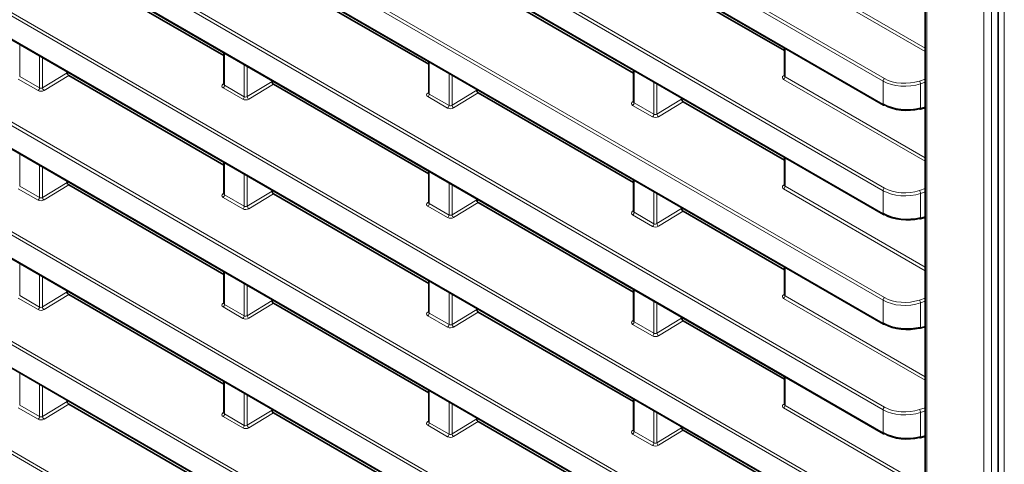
# Model space of a CAD drawing. Header units: millimetres. Extents: x 0 to 1118, y 0 to 864.
# Tile 26 of 256: x 154 to 177, y 154 to 165. Entities that reach past the tile are written whole.
import ezdxf

# ---------------------------------------------------------------- set-up
doc = ezdxf.new("R2010")
doc.units = ezdxf.units.MM

msp = doc.modelspace()

# ---------------------------------------------------------------- linework, layer by layer
at = {"color": 7, "linetype": 'Continuous', "lineweight": 18}
for p, q in [((174.4661, 163.3848), (75.4639, 220.5375)), ((75.4978, 220.5979), (174.4999, 163.4451)), ((75.4639, 220.0033), (174.4661, 162.8506)), ((75.4978, 218.0462), (174.4999, 160.8934)), ((174.4661, 160.8331), (75.4639, 217.9859)), ((75.4639, 217.4516), (174.4661, 160.2989)), ((75.4978, 215.4945), (174.4999, 158.3417)), ((174.4661, 158.2814), (75.4639, 215.4342)), ((75.4639, 214.8999), (174.4661, 157.7472)), ((75.4978, 212.9428), (174.4999, 155.7901)), ((174.4661, 155.7297), (75.4639, 212.8825)), ((75.4639, 212.3482), (174.4661, 155.1955)), ((174.4661, 153.1781), (75.4639, 210.3308)), ((75.4978, 210.3911), (174.4999, 153.2384)), ((75.4639, 209.7965), (174.4661, 152.6438)), ((174.4661, 150.6264), (75.4639, 207.7791)), ((75.4978, 207.8394), (174.4999, 150.6867)), ((75.4639, 207.2449), (174.4661, 150.0921)), ((174.4661, 148.0747), (75.4639, 205.2274)), ((75.4978, 205.2877), (174.4999, 148.135)), ((75.4639, 204.6932), (174.4661, 147.5404)), ((174.4661, 145.523), (75.4639, 202.6757)), ((75.4978, 202.736), (174.4999, 145.5833)), ((75.4639, 202.1415), (174.4661, 144.9887)), ((174.4661, 142.9713), (75.4639, 200.124)), ((75.4978, 200.1843), (174.4999, 143.0316)), ((176.8152, 106.2978), (176.8152, 171.295)), ((176.9904, 171.2941), (176.9904, 106.2969)), ((177.2909, 106.6767), (177.2909, 170.1627)), ((175.4868, 168.2738), (175.4868, 110.8527)), ((175.4502, 164.0718), (172.1476, 165.9784)), ((172.1815, 166.0387), (175.4502, 164.1517)), ((154.3447, 164.2427), (154.3447, 163.492)), ((172.1815, 164.1526), (172.1815, 163.487)), ((154.8055, 163.2259), (154.8055, 163.9767)), ((154.8756, 163.9362), (154.8756, 163.2291)), ((159.1177, 164.0391), (159.1177, 163.2883)), ((159.5785, 163.0222), (159.5785, 163.773)), ((159.6486, 163.7326), (159.6486, 163.0254)), ((163.8906, 163.8354), (163.8906, 163.0846)), ((168.6636, 163.6317), (168.6636, 162.8809)), ((154.7717, 163.1656), (154.3109, 163.4316)), ((154.3447, 163.492), (154.8055, 163.2259)), ((154.8756, 163.2291), (155.4518, 163.5788)), ((155.4871, 163.5176), (154.9119, 163.1684)), ((164.3515, 162.8185), (164.3515, 163.5693)), ((164.4216, 163.5289), (164.4216, 162.8217)), ((172.1464, 163.5111), (172.1668, 163.5243)), ((175.4502, 161.5202), (172.1476, 163.4267)), ((172.1815, 163.487), (175.4502, 161.6)), ((174.4661, 162.8506), (174.4661, 163.3848)), ((175.3127, 163.3881), (175.4502, 163.4337)), ((159.0826, 163.3124), (159.103, 163.3256)), ((159.5447, 162.9619), (159.0838, 163.228)), ((159.1177, 163.2883), (159.5785, 163.0222)), ((159.6486, 163.0254), (160.2248, 163.3751)), ((160.2601, 163.3139), (159.6849, 162.9647)), ((164.4216, 162.8217), (164.9978, 163.1715)), ((169.1244, 162.6149), (169.1244, 163.3656)), ((169.1945, 163.3252), (169.1945, 162.618)), ((175.4502, 163.3601), (175.3369, 163.3224)), ((175.3369, 163.3224), (175.3369, 162.7537)), ((163.8556, 163.1087), (163.876, 163.1219)), ((164.3177, 162.7582), (163.8568, 163.0243)), ((163.8906, 163.0846), (164.3515, 162.8185)), ((165.0331, 163.1102), (164.4578, 162.761)), ((168.6286, 162.905), (168.649, 162.9182)), ((169.1945, 162.618), (169.7707, 162.9678)), ((169.0906, 162.5545), (168.6298, 162.8206)), ((168.6636, 162.8809), (169.1244, 162.6149)), ((169.8061, 162.9065), (169.2308, 162.5573)), ((175.3369, 162.7537), (175.4502, 162.7827)), ((154.3447, 161.6911), (154.3447, 160.9403)), ((172.1815, 161.6009), (172.1815, 160.9353)), ((154.8055, 160.6742), (154.8055, 161.425)), ((154.8756, 161.3846), (154.8756, 160.6774)), ((159.1177, 161.4874), (159.1177, 160.7366)), ((159.5785, 160.4705), (159.5785, 161.2213)), ((159.6486, 161.1809), (159.6486, 160.4737)), ((163.8906, 161.2837), (163.8906, 160.5329)), ((154.7717, 160.6139), (154.3109, 160.88)), ((154.3447, 160.9403), (154.8055, 160.6742)), ((154.8756, 160.6774), (155.4518, 161.0271)), ((155.4871, 160.9659), (154.9119, 160.6167)), ((164.3515, 160.2669), (164.3515, 161.0176)), ((164.4216, 160.9772), (164.4216, 160.27)), ((168.6636, 161.08), (168.6636, 160.3292)), ((172.1464, 160.9594), (172.1668, 160.9726)), ((175.4502, 158.9685), (172.1476, 160.875)), ((172.1815, 160.9353), (175.4502, 159.0483)), ((175.3127, 160.8364), (175.4502, 160.882)), ((159.0826, 160.7607), (159.103, 160.7739)), ((159.5447, 160.4102), (159.0838, 160.6763)), ((159.1177, 160.7366), (159.5785, 160.4705)), ((159.6486, 160.4737), (160.2248, 160.8235)), ((160.2601, 160.7622), (159.6849, 160.413)), ((169.1244, 160.0632), (169.1244, 160.814)), ((169.1945, 160.7735), (169.1945, 160.0663)), ((174.4661, 160.2989), (174.4661, 160.8331)), ((175.4502, 160.8084), (175.3369, 160.7708)), ((175.3369, 160.7708), (175.3369, 160.202)), ((163.8556, 160.557), (163.876, 160.5702)), ((164.3177, 160.2065), (163.8568, 160.4726)), ((163.8906, 160.5329), (164.3515, 160.2669)), ((164.4216, 160.27), (164.9978, 160.6198)), ((165.0331, 160.5585), (164.4578, 160.2093)), ((169.1945, 160.0663), (169.7707, 160.4161)), ((168.6286, 160.3533), (168.649, 160.3666)), ((169.0906, 160.0029), (168.6298, 160.2689)), ((168.6636, 160.3292), (169.1244, 160.0632)), ((169.8061, 160.3548), (169.2308, 160.0057)), ((175.3369, 160.202), (175.4502, 160.231)), ((154.3447, 159.1394), (154.3447, 158.3886)), ((172.1815, 159.0492), (172.1815, 158.3836)), ((154.8055, 158.1225), (154.8055, 158.8733)), ((154.8756, 158.8329), (154.8756, 158.1257)), ((159.1177, 158.9357), (159.1177, 158.1849)), ((159.5785, 157.9188), (159.5785, 158.6696)), ((159.6486, 158.6292), (159.6486, 157.922)), ((163.8906, 158.732), (163.8906, 157.9812)), ((154.3447, 158.3886), (154.8055, 158.1225)), ((154.8756, 158.1257), (155.4518, 158.4755)), ((155.4871, 158.4142), (154.9119, 158.065)), ((164.3515, 157.7152), (164.3515, 158.466)), ((164.4216, 158.4255), (164.4216, 157.7183)), ((168.6636, 158.5283), (168.6636, 157.7775)), ((172.1464, 158.4077), (172.1668, 158.4209)), ((172.1815, 158.3836), (175.4502, 156.4966)), ((175.3127, 158.2847), (175.4502, 158.3304)), ((154.7717, 158.0622), (154.3109, 158.3283)), ((159.0826, 158.209), (159.103, 158.2222)), ((159.5447, 157.8585), (159.0838, 158.1246)), ((159.1177, 158.1849), (159.5785, 157.9188)), ((159.6486, 157.922), (160.2248, 158.2718)), ((160.2601, 158.2105), (159.6849, 157.8613)), ((169.1244, 157.5115), (169.1244, 158.2623)), ((169.1945, 158.2218), (169.1945, 157.5146)), ((175.4502, 156.4168), (172.1476, 158.3233)), ((174.4661, 157.7472), (174.4661, 158.2814)), ((175.4502, 158.2567), (175.3369, 158.2191)), ((175.3369, 158.2191), (175.3369, 157.6503)), ((163.8556, 158.0053), (163.876, 158.0186)), ((164.3177, 157.6549), (163.8568, 157.9209)), ((163.8906, 157.9812), (164.3515, 157.7152)), ((164.4216, 157.7183), (164.9978, 158.0681)), ((165.0331, 158.0068), (164.4578, 157.6576)), ((168.6286, 157.8016), (168.649, 157.8149)), ((169.0906, 157.4512), (168.6298, 157.7172)), ((168.6636, 157.7775), (169.1244, 157.5115)), ((169.1945, 157.5146), (169.7707, 157.8644)), ((169.8061, 157.8032), (169.2308, 157.454)), ((175.3369, 157.6503), (175.4502, 157.6793)), ((154.3447, 156.5877), (154.3447, 155.8369)), ((172.1815, 156.4975), (172.1815, 155.8319)), ((154.8055, 155.5708), (154.8055, 156.3216)), ((154.8756, 156.2812), (154.8756, 155.574)), ((159.1177, 156.384), (159.1177, 155.6332)), ((159.5785, 155.3672), (159.5785, 156.1179)), ((159.6486, 156.0775), (159.6486, 155.3703)), ((163.8906, 156.1803), (163.8906, 155.4295)), ((154.3447, 155.8369), (154.8055, 155.5708)), ((154.8756, 155.574), (155.4518, 155.9238)), ((155.4871, 155.8625), (154.9119, 155.5133)), ((164.3515, 155.1635), (164.3515, 155.9143)), ((164.4216, 155.8738), (164.4216, 155.1666)), ((168.6636, 155.9766), (168.6636, 155.2258)), ((172.1464, 155.856), (172.1668, 155.8693)), ((172.1815, 155.8319), (175.4502, 153.9449)), ((154.7717, 155.5105), (154.3109, 155.7766)), ((159.0826, 155.6573), (159.103, 155.6706)), ((159.1177, 155.6332), (159.5785, 155.3672)), ((159.6486, 155.3703), (160.2248, 155.7201)), ((160.2601, 155.6588), (159.6849, 155.3096)), ((169.1244, 154.9598), (169.1244, 155.7106)), ((169.1945, 155.6701), (169.1945, 154.9629)), ((175.4502, 153.8651), (172.1476, 155.7716)), ((174.4661, 155.1955), (174.4661, 155.7297)), ((175.3127, 155.733), (175.4502, 155.7787)), ((175.4502, 155.705), (175.3369, 155.6674)), ((175.3369, 155.6674), (175.3369, 155.0986)), ((159.5447, 155.3068), (159.0838, 155.5729)), ((163.8556, 155.4536), (163.876, 155.4669)), ((164.3177, 155.1032), (163.8568, 155.3692)), ((163.8906, 155.4295), (164.3515, 155.1635)), ((164.4216, 155.1666), (164.9978, 155.5164)), ((165.0331, 155.4552), (164.4578, 155.106)), ((168.6286, 155.2499), (168.649, 155.2632)), ((169.0906, 154.8995), (168.6298, 155.1655)), ((168.6636, 155.2258), (169.1244, 154.9598)), ((169.1945, 154.9629), (169.7707, 155.3127)), ((169.8061, 155.2515), (169.2308, 154.9023)), ((175.3369, 155.0986), (175.4502, 155.1277))]:
    msp.add_line(p, q, dxfattribs=at)
at = {"color": 7, "linetype": 'Continuous', "lineweight": 35}
for p, q in [((75.4743, 219.9804), (174.4764, 162.8277)), ((75.4743, 217.4287), (174.4764, 160.276)), ((75.4743, 214.877), (174.4764, 157.7243)), ((75.4743, 212.3253), (174.4764, 155.1726)), ((75.4743, 209.7737), (174.4764, 152.6209)), ((75.4743, 207.222), (174.4764, 150.0692)), ((75.4743, 204.6703), (174.4764, 147.5175)), ((75.4743, 202.1186), (174.4764, 144.9659)), ((177.1445, 170.3668), (177.1445, 106.8808)), ((175.4502, 168.3248), (175.4502, 110.9038)), ((155.4871, 166.0693), (159.103, 163.9819)), ((160.2601, 165.8656), (163.876, 163.7782)), ((165.0331, 165.6619), (168.649, 163.5745)), ((169.8061, 165.4582), (172.1668, 164.0954)), ((172.1668, 164.161), (172.1668, 163.5084)), ((159.103, 164.0475), (159.103, 163.3097)), ((163.876, 163.8438), (163.876, 163.106)), ((168.649, 163.6401), (168.649, 162.9023)), ((155.4518, 163.5788), (155.4518, 163.6036)), ((155.4871, 163.5176), (159.103, 161.4302)), ((160.2248, 163.3751), (160.2248, 163.3999)), ((160.2601, 163.3139), (163.876, 161.2265)), ((164.9978, 163.1715), (164.9978, 163.1962)), ((165.0331, 163.1102), (168.649, 161.0228)), ((169.7707, 162.9678), (169.7707, 162.9926)), ((169.8061, 162.9065), (172.1668, 161.5437)), ((175.3266, 162.731), (175.4502, 162.7626)), ((172.1668, 161.6093), (172.1668, 160.9567)), ((159.103, 161.4958), (159.103, 160.758)), ((163.876, 161.2921), (163.876, 160.5543)), ((168.649, 161.0884), (168.649, 160.3507)), ((155.4518, 161.0271), (155.4518, 161.0519)), ((155.4871, 160.9659), (159.103, 158.8785)), ((160.2248, 160.8235), (160.2248, 160.8482)), ((160.2601, 160.7622), (163.876, 158.6748)), ((164.9978, 160.6198), (164.9978, 160.6446)), ((165.0331, 160.5585), (168.649, 158.4711)), ((169.7707, 160.4161), (169.7707, 160.4409)), ((169.8061, 160.3548), (172.1668, 158.992)), ((175.3266, 160.1793), (175.4502, 160.2109)), ((172.1668, 159.0576), (172.1668, 158.405)), ((159.103, 158.9441), (159.103, 158.2063)), ((163.876, 158.7404), (163.876, 158.0027)), ((155.4518, 158.4755), (155.4518, 158.5002)), ((155.4871, 158.4142), (159.103, 156.3268)), ((168.649, 158.5368), (168.649, 157.799)), ((160.2248, 158.2718), (160.2248, 158.2966)), ((160.2601, 158.2105), (163.876, 156.1231)), ((164.9978, 158.0681), (164.9978, 158.0929)), ((165.0331, 158.0068), (168.649, 155.9194)), ((169.7707, 157.8644), (169.7707, 157.8892)), ((169.8061, 157.8032), (172.1668, 156.4403)), ((175.3266, 157.6276), (175.4502, 157.6593)), ((172.1668, 156.5059), (172.1668, 155.8534)), ((159.103, 156.3924), (159.103, 155.6547)), ((163.876, 156.1888), (163.876, 155.451)), ((155.4518, 155.9238), (155.4518, 155.9485)), ((155.4871, 155.8625), (159.103, 153.7751)), ((168.649, 155.9851), (168.649, 155.2473)), ((160.2248, 155.7201), (160.2248, 155.7449)), ((160.2601, 155.6588), (163.876, 153.5714)), ((164.9978, 155.5164), (164.9978, 155.5412)), ((165.0331, 155.4552), (168.649, 153.3678)), ((169.7707, 155.3127), (169.7707, 155.3375)), ((169.8061, 155.2515), (172.1668, 153.8886)), ((175.3266, 155.0759), (175.4502, 155.1076))]:
    msp.add_line(p, q, dxfattribs=at)
at = {"color": 7, "linetype": 'Continuous', "lineweight": 18}
for centre, radius, start, end in [((172.1619, 163.5344), 0.028, 236.4259, 280.59619), ((172.1042, 163.4906), 0.0773, 304.1588, 357.2848), ((174.5433, 163.3812), 0.0773, 124.1588, 177.2848), ((175.2157, 163.3149), 0.1215, 3.53955, 37.01361), ((154.7283, 163.2296), 0.0773, 304.1588, 357.2848), ((154.9566, 163.2363), 0.0813, 185.10775, 236.65068), ((159.0981, 163.3357), 0.028, 236.4259, 280.59619), ((159.0404, 163.2919), 0.0773, 304.1588, 357.2848), ((159.5013, 163.0259), 0.0773, 304.1588, 357.2848), ((159.7296, 163.0326), 0.0813, 185.10775, 236.65068), ((163.8711, 163.132), 0.028, 236.4259, 280.59619), ((163.8134, 163.0882), 0.0773, 304.1588, 357.2848), ((164.2743, 162.8222), 0.0773, 304.1588, 357.2848), ((164.5025, 162.8289), 0.0813, 185.10775, 236.65068), ((168.6441, 162.9284), 0.028, 236.4259, 280.59619), ((168.5864, 162.8846), 0.0773, 304.1588, 357.2848), ((174.4907, 162.8479), 0.0248, 173.85662, 234.8312), ((175.3142, 162.7503), 0.023, 302.75914, 8.48374), ((169.0472, 162.6185), 0.0773, 304.1588, 357.2848), ((169.2755, 162.6252), 0.0813, 185.10775, 236.65068), ((172.1619, 160.9827), 0.028, 236.4259, 280.59619), ((172.1042, 160.9389), 0.0773, 304.1588, 357.2848), ((174.5433, 160.8295), 0.0773, 124.1588, 177.2848), ((154.7283, 160.6779), 0.0773, 304.1588, 357.2848), ((154.9566, 160.6846), 0.0813, 185.10775, 236.65068), ((159.0981, 160.784), 0.028, 236.4259, 280.59619), ((159.0404, 160.7402), 0.0773, 304.1588, 357.2848), ((175.2157, 160.7633), 0.1215, 3.53955, 37.01361), ((159.5013, 160.4742), 0.0773, 304.1588, 357.2848), ((159.7296, 160.4809), 0.0813, 185.10775, 236.65068), ((163.8711, 160.5804), 0.028, 236.4259, 280.59619), ((163.8134, 160.5366), 0.0773, 304.1588, 357.2848), ((164.2743, 160.2705), 0.0773, 304.1588, 357.2848), ((164.5025, 160.2772), 0.0813, 185.10775, 236.65068), ((168.6441, 160.3767), 0.028, 236.4259, 280.59619), ((168.5864, 160.3329), 0.0773, 304.1588, 357.2848), ((174.4907, 160.2962), 0.0248, 173.85662, 234.8312), ((175.3142, 160.1986), 0.023, 302.75914, 8.48374), ((169.0472, 160.0668), 0.0773, 304.1588, 357.2848), ((169.2755, 160.0735), 0.0813, 185.10775, 236.65068), ((172.1619, 158.4311), 0.028, 236.4259, 280.59619), ((172.1042, 158.3873), 0.0773, 304.1588, 357.2848), ((174.5433, 158.2778), 0.0773, 124.1588, 177.2848), ((154.7283, 158.1262), 0.0773, 304.1588, 357.2848), ((154.9566, 158.1329), 0.0813, 185.10775, 236.65068), ((159.0981, 158.2324), 0.028, 236.4259, 280.59619), ((159.0404, 158.1885), 0.0773, 304.1588, 357.2848), ((175.2157, 158.2116), 0.1215, 3.53955, 37.01361), ((159.5013, 157.9225), 0.0773, 304.1588, 357.2848), ((159.7296, 157.9292), 0.0813, 185.10775, 236.65068), ((163.8711, 158.0287), 0.028, 236.4259, 280.59619), ((163.8134, 157.9849), 0.0773, 304.1588, 357.2848), ((164.2743, 157.7188), 0.0773, 304.1588, 357.2848), ((164.5025, 157.7255), 0.0813, 185.10775, 236.65068), ((168.6441, 157.825), 0.028, 236.4259, 280.59619), ((168.5864, 157.7812), 0.0773, 304.1588, 357.2848), ((174.4907, 157.7446), 0.0248, 173.85662, 234.8312), ((175.3142, 157.6469), 0.023, 302.75914, 8.48374), ((169.0472, 157.5151), 0.0773, 304.1588, 357.2848), ((169.2755, 157.5219), 0.0813, 185.10775, 236.65068), ((172.1619, 155.8794), 0.028, 236.4259, 280.59619), ((172.1042, 155.8356), 0.0773, 304.1588, 357.2848), ((159.0981, 155.6807), 0.028, 236.4259, 280.59619), ((159.0404, 155.6369), 0.0773, 304.1588, 357.2848), ((174.5433, 155.7261), 0.0773, 124.1588, 177.2848), ((175.2157, 155.6599), 0.1215, 3.53955, 37.01361), ((154.7283, 155.5745), 0.0773, 304.1588, 357.2848), ((154.9566, 155.5812), 0.0813, 185.10775, 236.65068), ((159.5013, 155.3708), 0.0773, 304.1588, 357.2848), ((159.7296, 155.3775), 0.0813, 185.10775, 236.65068), ((163.8711, 155.477), 0.028, 236.4259, 280.59619), ((163.8134, 155.4332), 0.0773, 304.1588, 357.2848), ((164.2743, 155.1671), 0.0773, 304.1588, 357.2848), ((164.5025, 155.1739), 0.0813, 185.10775, 236.65068), ((168.6441, 155.2733), 0.028, 236.4259, 280.59619), ((168.5864, 155.2295), 0.0773, 304.1588, 357.2848), ((174.4907, 155.1929), 0.0248, 173.85662, 234.8312), ((169.0472, 154.9634), 0.0773, 304.1588, 357.2848), ((169.2755, 154.9702), 0.0813, 185.10775, 236.65068), ((175.3142, 155.0953), 0.023, 302.75914, 8.48374)]:
    msp.add_arc(centre, radius, start, end, dxfattribs=at)
at = {"color": 7, "linetype": 'Continuous', "lineweight": 35}
for centre, radius, start, end in [((174.4867, 162.8496), 0.0242, 244.87489, 303.04631), ((175.325, 162.7455), 0.0146, 211.99609, 276.29379), ((174.4867, 160.2979), 0.0242, 244.87489, 303.04631), ((175.325, 160.1938), 0.0146, 211.99609, 276.29379), ((174.4867, 157.7462), 0.0242, 244.87489, 303.04631), ((175.325, 157.6421), 0.0146, 211.99609, 276.29379), ((174.4867, 155.1945), 0.0242, 244.87489, 303.04631), ((175.325, 155.0904), 0.0146, 211.99609, 276.29379)]:
    msp.add_arc(centre, radius, start, end, dxfattribs=at)
for centre, major_axis, ratio, start_param, end_param in [((155.4872, 163.5584), (-0.025, 0.0433), 0.5778208, 0.7866614, 2.3566964), ((160.2601, 163.3548), (-0.025, 0.0433), 0.5778208, 0.7866614, 2.3566964), ((165.0331, 163.1511), (-0.025, 0.0433), 0.5778208, 0.7866614, 2.3566964), ((169.8061, 162.9474), (-0.025, 0.0433), 0.5778208, 0.7866614, 2.3566964), ((174.9964, 163.1318), (0.7499, -0.0254), 0.5533177, 3.9457585, 5.2023955), ((174.9949, 163.0901), (0.6999, -0.0254), 0.5515747, 3.9469808, 5.2036179), ((155.4872, 161.0068), (-0.025, 0.0433), 0.5778208, 0.7866614, 2.3566964), ((160.2601, 160.8031), (-0.025, 0.0433), 0.5778208, 0.7866614, 2.3566964), ((165.0331, 160.5994), (-0.025, 0.0433), 0.5778208, 0.7866614, 2.3566964), ((169.8061, 160.3957), (-0.025, 0.0433), 0.5778208, 0.7866614, 2.3566964), ((174.9964, 160.5801), (0.7499, -0.0254), 0.5533177, 3.9457585, 5.2023955), ((174.9949, 160.5384), (0.6999, -0.0254), 0.5515747, 3.9469808, 5.2036179), ((155.4872, 158.4551), (-0.025, 0.0433), 0.5778208, 0.7866614, 2.3566964), ((160.2601, 158.2514), (-0.025, 0.0433), 0.5778208, 0.7866614, 2.3566964), ((165.0331, 158.0477), (-0.025, 0.0433), 0.5778208, 0.7866614, 2.3566964), ((169.8061, 157.844), (-0.025, 0.0433), 0.5778208, 0.7866614, 2.3566964), ((174.9964, 158.0284), (0.7499, -0.0254), 0.5533177, 3.9457585, 5.2023955), ((174.9949, 157.9867), (0.6999, -0.0254), 0.5515747, 3.9469808, 5.2036179), ((155.4872, 155.9034), (-0.025, 0.0433), 0.5778208, 0.7866614, 2.3566964), ((160.2601, 155.6997), (-0.025, 0.0433), 0.5778208, 0.7866614, 2.3566964), ((165.0331, 155.496), (-0.025, 0.0433), 0.5778208, 0.7866614, 2.3566964), ((169.8061, 155.2923), (-0.025, 0.0433), 0.5778208, 0.7866614, 2.3566964), ((174.9964, 155.4767), (0.7499, -0.0254), 0.5533177, 3.9457585, 5.2023955), ((174.9949, 155.435), (0.6999, -0.0254), 0.5515747, 3.9469808, 5.2036179)]:
    msp.add_ellipse(centre, major_axis=major_axis, ratio=ratio, start_param=start_param, end_param=end_param, dxfattribs=at)
at = {"color": 7, "linetype": 'Continuous', "lineweight": 18}
for centre, major_axis, ratio, start_param, end_param in [((172.2184, 163.4711), (0.1, 0.004), 0.6018966, 2.3498459, 3.9031889), ((172.2168, 163.5109), (0.0499, 0.0041), 0.6250907, 3.089772, 3.8751701), ((174.9964, 163.7159), (0.7498, 0.0276), 0.6002963, 3.9049026, 5.1615396), ((174.9949, 163.7558), (0.6998, 0.0277), 0.6018966, 3.9031889, 5.159826), ((154.8424, 163.21), (0.1, 0.004), 0.6018966, 3.9031889, 5.456532), ((154.8409, 163.2499), (0.0499, 0.0041), 0.6250907, 3.8751701, 5.4285132), ((159.1546, 163.2723), (0.1, 0.004), 0.6018966, 2.3498459, 3.9031889), ((159.153, 163.3122), (0.0499, 0.0041), 0.6250907, 3.089772, 3.8751701), ((159.6154, 163.0063), (0.1, 0.004), 0.6018966, 3.9031889, 5.456532), ((159.6139, 163.0462), (0.0499, 0.0041), 0.6250907, 3.8751701, 5.4285132), ((163.9275, 163.0687), (0.1, 0.004), 0.6018966, 2.3498459, 3.9031889), ((163.926, 163.1086), (0.0499, 0.0041), 0.6250907, 3.089772, 3.8751701), ((164.3884, 162.8026), (0.1, 0.004), 0.6018966, 3.9031889, 5.456532), ((164.3868, 162.8425), (0.0499, 0.0041), 0.6250907, 3.8751701, 5.4285132), ((168.7005, 162.865), (0.1, 0.004), 0.6018966, 2.3498459, 3.9031889), ((168.699, 162.9049), (0.0499, 0.0041), 0.6250907, 3.089772, 3.8751701), ((169.1613, 162.5989), (0.1, 0.004), 0.6018966, 3.9031889, 5.456532), ((169.1598, 162.6388), (0.0499, 0.0041), 0.6250907, 3.8751701, 5.4285132), ((172.2184, 160.9194), (0.1, 0.004), 0.6018966, 2.3498459, 3.9031889), ((172.2168, 160.9593), (0.0499, 0.0041), 0.6250907, 3.089772, 3.8751701), ((174.9949, 161.2041), (0.6998, 0.0277), 0.6018966, 3.9031889, 5.159826), ((154.8409, 160.6982), (0.0499, 0.0041), 0.6250907, 3.8751701, 5.4285132), ((159.1546, 160.7207), (0.1, 0.004), 0.6018966, 2.3498459, 3.9031889), ((159.153, 160.7606), (0.0499, 0.0041), 0.6250907, 3.089772, 3.8751701), ((174.9964, 161.1642), (0.7498, 0.0276), 0.6002963, 3.9049026, 5.1615396), ((154.8424, 160.6583), (0.1, 0.004), 0.6018966, 3.9031889, 5.456532), ((159.6154, 160.4546), (0.1, 0.004), 0.6018966, 3.9031889, 5.456532), ((159.6139, 160.4945), (0.0499, 0.0041), 0.6250907, 3.8751701, 5.4285132), ((163.9275, 160.517), (0.1, 0.004), 0.6018966, 2.3498459, 3.9031889), ((163.926, 160.5569), (0.0499, 0.0041), 0.6250907, 3.089772, 3.8751701), ((164.3884, 160.2509), (0.1, 0.004), 0.6018966, 3.9031889, 5.456532), ((164.3868, 160.2908), (0.0499, 0.0041), 0.6250907, 3.8751701, 5.4285132), ((168.7005, 160.3133), (0.1, 0.004), 0.6018966, 2.3498459, 3.9031889), ((168.699, 160.3532), (0.0499, 0.0041), 0.6250907, 3.089772, 3.8751701), ((169.1613, 160.0472), (0.1, 0.004), 0.6018966, 3.9031889, 5.456532), ((169.1598, 160.0871), (0.0499, 0.0041), 0.6250907, 3.8751701, 5.4285132), ((172.2184, 158.3677), (0.1, 0.004), 0.6018966, 2.3498459, 3.9031889), ((172.2168, 158.4076), (0.0499, 0.0041), 0.6250907, 3.089772, 3.8751701), ((174.9949, 158.6524), (0.6998, 0.0277), 0.6018966, 3.9031889, 5.159826), ((154.8409, 158.1465), (0.0499, 0.0041), 0.6250907, 3.8751701, 5.4285132), ((159.1546, 158.169), (0.1, 0.004), 0.6018966, 2.3498459, 3.9031889), ((159.153, 158.2089), (0.0499, 0.0041), 0.6250907, 3.089772, 3.8751701), ((174.9964, 158.6125), (0.7498, 0.0276), 0.6002963, 3.9049026, 5.1615396), ((154.8424, 158.1066), (0.1, 0.004), 0.6018966, 3.9031889, 5.456532), ((159.6139, 157.9428), (0.0499, 0.0041), 0.6250907, 3.8751701, 5.4285132), ((163.9275, 157.9653), (0.1, 0.004), 0.6018966, 2.3498459, 3.9031889), ((163.926, 158.0052), (0.0499, 0.0041), 0.6250907, 3.089772, 3.8751701), ((159.6154, 157.9029), (0.1, 0.004), 0.6018966, 3.9031889, 5.456532), ((164.3884, 157.6992), (0.1, 0.004), 0.6018966, 3.9031889, 5.456532), ((164.3868, 157.7391), (0.0499, 0.0041), 0.6250907, 3.8751701, 5.4285132), ((168.7005, 157.7616), (0.1, 0.004), 0.6018966, 2.3498459, 3.9031889), ((168.699, 157.8015), (0.0499, 0.0041), 0.6250907, 3.089772, 3.8751701), ((169.1613, 157.4956), (0.1, 0.004), 0.6018966, 3.9031889, 5.456532), ((169.1598, 157.5354), (0.0499, 0.0041), 0.6250907, 3.8751701, 5.4285132), ((172.2184, 155.816), (0.1, 0.004), 0.6018966, 2.3498459, 3.9031889), ((172.2168, 155.8559), (0.0499, 0.0041), 0.6250907, 3.089772, 3.8751701), ((159.1546, 155.6173), (0.1, 0.004), 0.6018966, 2.3498459, 3.9031889), ((159.153, 155.6572), (0.0499, 0.0041), 0.6250907, 3.089772, 3.8751701), ((174.9964, 156.0609), (0.7498, 0.0276), 0.6002963, 3.9049026, 5.1615396), ((174.9949, 156.1008), (0.6998, 0.0277), 0.6018966, 3.9031889, 5.159826), ((154.8424, 155.5549), (0.1, 0.004), 0.6018966, 3.9031889, 5.456532), ((154.8409, 155.5948), (0.0499, 0.0041), 0.6250907, 3.8751701, 5.4285132), ((159.6139, 155.3911), (0.0499, 0.0041), 0.6250907, 3.8751701, 5.4285132), ((163.9275, 155.4136), (0.1, 0.004), 0.6018966, 2.3498459, 3.9031889), ((163.926, 155.4535), (0.0499, 0.0041), 0.6250907, 3.089772, 3.8751701), ((159.6154, 155.3512), (0.1, 0.004), 0.6018966, 3.9031889, 5.456532), ((164.3868, 155.1874), (0.0499, 0.0041), 0.6250907, 3.8751701, 5.4285132), ((168.7005, 155.2099), (0.1, 0.004), 0.6018966, 2.3498459, 3.9031889), ((168.699, 155.2498), (0.0499, 0.0041), 0.6250907, 3.089772, 3.8751701), ((164.3884, 155.1475), (0.1, 0.004), 0.6018966, 3.9031889, 5.456532), ((169.1613, 154.9439), (0.1, 0.004), 0.6018966, 3.9031889, 5.456532), ((169.1598, 154.9838), (0.0499, 0.0041), 0.6250907, 3.8751701, 5.4285132)]:
    msp.add_ellipse(centre, major_axis=major_axis, ratio=ratio, start_param=start_param, end_param=end_param, dxfattribs=at)
at = {"color": 7, "linetype": 'Continuous', "lineweight": 35}
for points, knots in [([(172.1668, 163.5084), (172.1668, 163.5084), (172.1673, 163.5063), (172.1666, 163.5051), (172.1659, 163.5038)], [0, 0, 0, 0, 0.0077787, 1, 1, 1, 1]), ([(159.103, 163.3097), (159.103, 163.3097), (159.1035, 163.3076), (159.1028, 163.3064), (159.1021, 163.3051)], [0, 0, 0, 0, 0.0088292, 1, 1, 1, 1]), ([(163.876, 163.106), (163.876, 163.106), (163.8764, 163.1039), (163.8757, 163.1027), (163.875, 163.1014)], [0, 0, 0, 0, 0.0088292, 1, 1, 1, 1]), ([(168.6489, 162.9023), (168.649, 162.9023), (168.6494, 162.9002), (168.6487, 162.899), (168.648, 162.8978)], [0, 0, 0, 0, 0.0088292, 1, 1, 1, 1]), ([(172.1668, 160.9567), (172.1668, 160.9567), (172.1673, 160.9546), (172.1666, 160.9534), (172.1659, 160.9521)], [0, 0, 0, 0, 0.0077787, 1, 1, 1, 1]), ([(159.103, 160.758), (159.103, 160.758), (159.1035, 160.7559), (159.1028, 160.7547), (159.1021, 160.7534)], [0, 0, 0, 0, 0.0088292, 1, 1, 1, 1]), ([(163.876, 160.5543), (163.876, 160.5543), (163.8764, 160.5522), (163.8757, 160.551), (163.875, 160.5498)], [0, 0, 0, 0, 0.0088292, 1, 1, 1, 1]), ([(168.6489, 160.3506), (168.649, 160.3506), (168.6494, 160.3485), (168.6487, 160.3473), (168.648, 160.3461)], [0, 0, 0, 0, 0.0088292, 1, 1, 1, 1]), ([(172.1668, 158.405), (172.1668, 158.405), (172.1673, 158.4029), (172.1666, 158.4017), (172.1659, 158.4005)], [0, 0, 0, 0, 0.0077787, 1, 1, 1, 1]), ([(159.103, 158.2063), (159.103, 158.2063), (159.1035, 158.2042), (159.1028, 158.203), (159.1021, 158.2017)], [0, 0, 0, 0, 0.0088292, 1, 1, 1, 1]), ([(163.876, 158.0026), (163.876, 158.0026), (163.8764, 158.0005), (163.8757, 157.9993), (163.875, 157.9981)], [0, 0, 0, 0, 0.0088292, 1, 1, 1, 1]), ([(168.6489, 157.799), (168.649, 157.7989), (168.6494, 157.7968), (168.6487, 157.7956), (168.648, 157.7944)], [0, 0, 0, 0, 0.0088292, 1, 1, 1, 1]), ([(172.1668, 155.8533), (172.1668, 155.8533), (172.1673, 155.8512), (172.1666, 155.85), (172.1659, 155.8488)], [0, 0, 0, 0, 0.0077787, 1, 1, 1, 1]), ([(159.103, 155.6546), (159.103, 155.6546), (159.1035, 155.6525), (159.1028, 155.6513), (159.1021, 155.6501)], [0, 0, 0, 0, 0.0088292, 1, 1, 1, 1]), ([(163.876, 155.451), (163.876, 155.4509), (163.8764, 155.4488), (163.8757, 155.4476), (163.875, 155.4464)], [0, 0, 0, 0, 0.0088292, 1, 1, 1, 1]), ([(168.6489, 155.2473), (168.649, 155.2472), (168.6494, 155.2451), (168.6487, 155.2439), (168.648, 155.2427)], [0, 0, 0, 0, 0.0088292, 1, 1, 1, 1])]:
    msp.add_open_spline(points, degree=3, knots=knots, dxfattribs=at)

doc.saveas('drawing.dxf')
